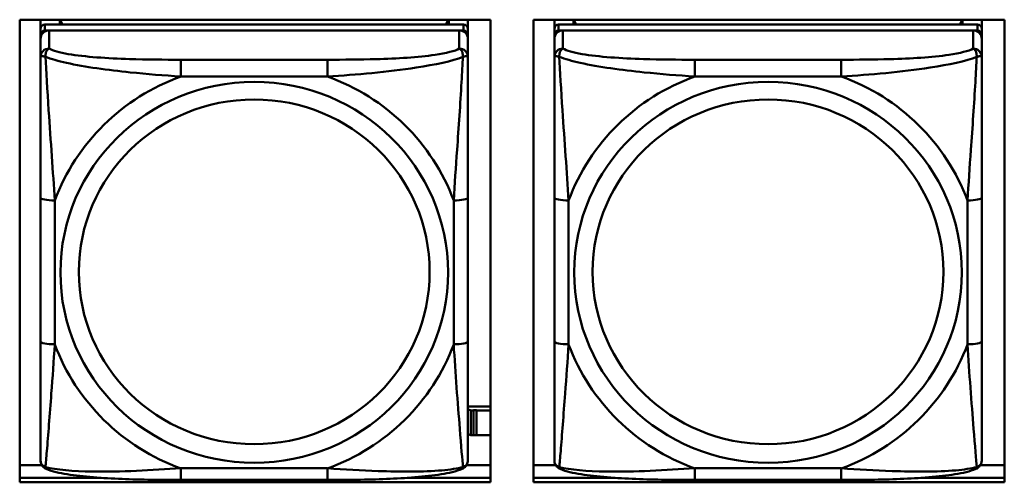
# Model space of a CAD drawing. Header units: inches. Extents: x 2.9 to 75, y -2.3 to 43.7.
# Tile 52 of 155: x 41.7 to 43.1, y 12.6 to 13.2. Entities that reach past the tile are written whole.
import ezdxf

# ---------------------------------------------------------------- set-up
doc = ezdxf.new("R2010")
doc.units = ezdxf.units.IN
doc.header["$MEASUREMENT"] = 0
doc.layers.add('Visible Edges(ROSSANSI)', color=7, linetype='Continuous', lineweight=50)
doc.layers.add('Visible Tangent Edges(ROSSANSI)', color=7, linetype='Continuous', lineweight=50)

msp = doc.modelspace()

# ---------------------------------------------------------------- linework, layer by layer
at = {"layer": 'Visible Edges(ROSSANSI)'}
for p, q in [((41.7424, 12.5927), (41.7424, 13.2314)), ((41.7424, 13.2314), (42.393, 13.2314)), ((41.7712, 13.219), (41.7712, 13.2314)), ((42.3558, 13.2248), (41.7771, 13.2248)), ((41.7978, 13.2248), (41.7978, 13.2314)), ((41.8015, 13.2248), (41.7982, 13.2314)), ((42.3347, 13.2314), (42.3314, 13.2248)), ((42.3352, 13.2314), (42.3352, 13.2248)), ((42.3617, 13.2314), (42.3617, 13.219)), ((42.393, 13.2314), (42.393, 12.5927)), ((42.4524, 12.5927), (42.4524, 13.2314)), ((42.4524, 13.2314), (43.103, 13.2314)), ((42.4812, 13.219), (42.4812, 13.2314)), ((43.0658, 13.2248), (42.4871, 13.2248)), ((42.5078, 13.2248), (42.5078, 13.2314)), ((42.5115, 13.2248), (42.5082, 13.2314)), ((43.0447, 13.2314), (43.0414, 13.2248)), ((43.0452, 13.2314), (43.0452, 13.2248)), ((43.0717, 13.2314), (43.0717, 13.219)), ((43.103, 13.2314), (43.103, 12.5927)), ((41.7712, 13.219), (41.7712, 13.2108)), ((41.7771, 13.2166), (42.3558, 13.2166)), ((42.3499, 13.2166), (41.783, 13.2166)), ((42.3617, 13.2108), (42.3617, 13.219)), ((42.4812, 13.219), (42.4812, 13.2108)), ((42.4871, 13.2166), (43.0658, 13.2166)), ((43.0599, 13.2166), (42.493, 13.2166)), ((43.0717, 13.2108), (43.0717, 13.219)), ((41.7712, 13.205), (41.7712, 13.2108)), ((41.7712, 13.205), (41.7712, 13.18)), ((42.3617, 13.2108), (42.3617, 13.205)), ((42.3617, 13.18), (42.3617, 13.205)), ((42.4812, 13.205), (42.4812, 13.2108)), ((42.4812, 13.205), (42.4812, 13.18)), ((43.0717, 13.2108), (43.0717, 13.205)), ((43.0717, 13.18), (43.0717, 13.205)), ((41.7712, 12.9856), (41.7712, 12.787)), ((42.3617, 12.787), (42.3617, 12.9856)), ((42.4812, 12.9856), (42.4812, 12.787)), ((43.0717, 12.787), (43.0717, 12.9856)), ((42.393, 12.6973), (42.3617, 12.6973)), ((42.3657, 12.692), (42.3617, 12.6936)), ((42.3657, 12.692), (42.3697, 12.692)), ((42.3657, 12.6576), (42.3657, 12.692)), ((42.3697, 12.692), (42.3697, 12.6922)), ((42.3697, 12.6922), (42.3738, 12.6922)), ((42.3697, 12.6576), (42.3697, 12.692)), ((42.3738, 12.6922), (42.3738, 12.692)), ((42.3738, 12.692), (42.3738, 12.6576)), ((42.3738, 12.692), (42.393, 12.692)), ((42.3617, 12.6592), (42.3657, 12.6576)), ((42.3697, 12.6576), (42.3657, 12.6576)), ((42.3738, 12.6578), (42.3697, 12.6578)), ((42.393, 12.6576), (42.3738, 12.6576)), ((41.7424, 12.6165), (41.7731, 12.6165)), ((42.3599, 12.6165), (42.393, 12.6165)), ((42.4524, 12.6165), (42.4831, 12.6165)), ((43.0699, 12.6165), (43.103, 12.6165)), ((41.7424, 12.5988), (41.8551, 12.5988)), ((41.8551, 12.5988), (41.7424, 12.5988)), ((42.2778, 12.5988), (42.393, 12.5988)), ((42.393, 12.5988), (42.2778, 12.5988)), ((42.4524, 12.5988), (42.5651, 12.5988)), ((42.5651, 12.5988), (42.4524, 12.5988)), ((42.9878, 12.5988), (43.103, 12.5988)), ((43.103, 12.5988), (42.9878, 12.5988)), ((42.393, 12.5927), (41.7424, 12.5927)), ((42.1676, 12.596), (41.9653, 12.596)), ((43.103, 12.5927), (42.4524, 12.5927)), ((42.8776, 12.596), (42.6753, 12.596))]:
    msp.add_line(p, q, dxfattribs=at)
for centre, major_axis, start_param, end_param in [((41.7771, 13.219), (-0.00591, 0), 4.712389, 6.283185), ((42.3558, 13.219), (0.00591, 0), 0, 1.570796), ((42.4871, 13.219), (-0.00591, 0), 4.712389, 6.283185), ((43.0658, 13.219), (0.00591, 0), 0, 1.570796), ((41.7771, 13.2108), (-0.00591, 0), 4.712389, 6.283185), ((41.783, 13.205), (-0.0118, 0), 4.712389, 6.283185), ((42.3499, 13.205), (0.0118, 0), 0, 1.570796), ((42.3558, 13.2108), (0.00591, 0), 0, 1.570796), ((42.4871, 13.2108), (-0.00591, 0), 4.712389, 6.283185), ((42.493, 13.205), (-0.0118, 0), 4.712389, 6.283185), ((43.0599, 13.205), (0.0118, 0), 0, 1.570796), ((43.0658, 13.2108), (0.00591, 0), 0, 1.570796)]:
    msp.add_ellipse(centre, major_axis=major_axis, ratio=0.981793, start_param=start_param, end_param=end_param, dxfattribs=at)
for points, knots in [([(41.7712, 13.18), (41.7712, 13.1709), (41.7712, 13.1557), (41.7712, 13.1385), (41.7712, 13.1121), (41.7712, 13.0818), (41.7712, 13.0524), (41.7712, 13.03), (41.7712, 13.0076), (41.7712, 12.9856)], [-0.7968224, -0.7968224, -0.7968224, -0.7968224, -0.6514613, -0.6514613, -0.6514613, -0.427691, -0.427691, -0.427691, -0.2569517, -0.2569517, -0.2569517, -0.2569517]), ([(42.3617, 12.9856), (42.3617, 13.0088), (42.3617, 13.0325), (42.3617, 13.0562), (42.3617, 13.0873), (42.3617, 13.1196), (42.3617, 13.1464), (42.3617, 13.1603), (42.3617, 13.1723), (42.3617, 13.18)], [0.2569537, 0.2569537, 0.2569537, 0.2569537, 0.4371919, 0.4371919, 0.4371919, 0.6739428, 0.6739428, 0.6739428, 0.7963818, 0.7963818, 0.7963818, 0.7963818]), ([(42.4812, 13.18), (42.4812, 13.1709), (42.4812, 13.1557), (42.4812, 13.1385), (42.4812, 13.1121), (42.4812, 13.0818), (42.4812, 13.0524), (42.4812, 13.03), (42.4812, 13.0076), (42.4812, 12.9856)], [-0.7968224, -0.7968224, -0.7968224, -0.7968224, -0.6514613, -0.6514613, -0.6514613, -0.427691, -0.427691, -0.427691, -0.2569517, -0.2569517, -0.2569517, -0.2569517]), ([(43.0717, 12.9856), (43.0717, 13.0088), (43.0717, 13.0325), (43.0717, 13.0562), (43.0717, 13.0873), (43.0717, 13.1196), (43.0717, 13.1464), (43.0717, 13.1603), (43.0717, 13.1723), (43.0717, 13.18)], [0.2569537, 0.2569537, 0.2569537, 0.2569537, 0.4371919, 0.4371919, 0.4371919, 0.6739428, 0.6739428, 0.6739428, 0.7963818, 0.7963818, 0.7963818, 0.7963818]), ([(41.7712, 12.787), (41.7712, 12.7637), (41.7712, 12.7404), (41.7712, 12.7182), (41.7712, 12.689), (41.7712, 12.6607), (41.7712, 12.6419), (41.7712, 12.6321), (41.7712, 12.6253), (41.7712, 12.6234)], [0.2569537, 0.2569537, 0.2569537, 0.2569537, 0.4371919, 0.4371919, 0.4371919, 0.6739428, 0.6739428, 0.6739428, 0.7963818, 0.7963818, 0.7963818, 0.7963818]), ([(42.3617, 12.6234), (42.3617, 12.6256), (42.3617, 12.6348), (42.3617, 12.6476), (42.3617, 12.6672), (42.3617, 12.694), (42.3617, 12.7217), (42.3617, 12.7429), (42.3617, 12.765), (42.3617, 12.787)], [-0.7968224, -0.7968224, -0.7968224, -0.7968224, -0.6514613, -0.6514613, -0.6514613, -0.427691, -0.427691, -0.427691, -0.2569517, -0.2569517, -0.2569517, -0.2569517]), ([(42.4812, 12.787), (42.4812, 12.7637), (42.4812, 12.7404), (42.4812, 12.7182), (42.4812, 12.689), (42.4812, 12.6607), (42.4812, 12.6419), (42.4812, 12.6321), (42.4812, 12.6253), (42.4812, 12.6234)], [0.2569537, 0.2569537, 0.2569537, 0.2569537, 0.4371919, 0.4371919, 0.4371919, 0.6739428, 0.6739428, 0.6739428, 0.7963818, 0.7963818, 0.7963818, 0.7963818]), ([(43.0717, 12.6234), (43.0717, 12.6256), (43.0717, 12.6348), (43.0717, 12.6476), (43.0717, 12.6672), (43.0717, 12.694), (43.0717, 12.7217), (43.0717, 12.7429), (43.0717, 12.765), (43.0717, 12.787)], [-0.7968224, -0.7968224, -0.7968224, -0.7968224, -0.6514613, -0.6514613, -0.6514613, -0.427691, -0.427691, -0.427691, -0.2569517, -0.2569517, -0.2569517, -0.2569517]), ([(41.7792, 12.6111), (41.7782, 12.6116), (41.7771, 12.6122), (41.7751, 12.6138), (41.7742, 12.6147), (41.7729, 12.6166), (41.7724, 12.6176), (41.7717, 12.6195), (41.7715, 12.6204), (41.7712, 12.622), (41.7712, 12.6228), (41.7712, 12.6234)], [0.02510739, 0.02510739, 0.02510739, 0.02510739, 0.03073999, 0.03073999, 0.03637259, 0.03637259, 0.0420052, 0.0420052, 0.0476378, 0.0476378, 0.0532704, 0.0532704, 0.0532704, 0.0532704]), ([(42.3537, 12.6111), (42.3548, 12.6116), (42.3558, 12.6122), (42.3578, 12.6138), (42.3587, 12.6147), (42.36, 12.6166), (42.3605, 12.6176), (42.3612, 12.6195), (42.3614, 12.6204), (42.3617, 12.622), (42.3617, 12.6228), (42.3617, 12.6234)], [0.02510739, 0.02510739, 0.02510739, 0.02510739, 0.03073999, 0.03073999, 0.03637259, 0.03637259, 0.0420052, 0.0420052, 0.0476378, 0.0476378, 0.0532704, 0.0532704, 0.0532704, 0.0532704]), ([(42.4892, 12.6111), (42.4882, 12.6116), (42.4871, 12.6122), (42.4851, 12.6138), (42.4842, 12.6147), (42.4829, 12.6166), (42.4824, 12.6176), (42.4817, 12.6195), (42.4815, 12.6204), (42.4812, 12.622), (42.4812, 12.6228), (42.4812, 12.6234)], [0.02510739, 0.02510739, 0.02510739, 0.02510739, 0.03073999, 0.03073999, 0.03637259, 0.03637259, 0.0420052, 0.0420052, 0.0476378, 0.0476378, 0.0532704, 0.0532704, 0.0532704, 0.0532704]), ([(43.0637, 12.6111), (43.0648, 12.6116), (43.0658, 12.6122), (43.0678, 12.6138), (43.0687, 12.6147), (43.07, 12.6166), (43.0705, 12.6176), (43.0712, 12.6195), (43.0714, 12.6204), (43.0717, 12.622), (43.0717, 12.6228), (43.0717, 12.6234)], [0.02510739, 0.02510739, 0.02510739, 0.02510739, 0.03073999, 0.03073999, 0.03637259, 0.03637259, 0.0420052, 0.0420052, 0.0476378, 0.0476378, 0.0532704, 0.0532704, 0.0532704, 0.0532704]), ([(41.9653, 12.596), (41.9518, 12.596), (41.9381, 12.5961), (41.9108, 12.5964), (41.8972, 12.5968), (41.8704, 12.5978), (41.8571, 12.5986), (41.8314, 12.6007), (41.8192, 12.602), (41.7971, 12.6056), (41.7877, 12.6076), (41.7792, 12.6111)], [0.2569517, 0.2569517, 0.2569517, 0.2569517, 0.3597049, 0.3597049, 0.4624581, 0.4624581, 0.5652112, 0.5652112, 0.6679644, 0.6679644, 0.7707176, 0.7707176, 0.7707176, 0.7707176]), ([(42.3537, 12.6111), (42.3453, 12.6077), (42.3358, 12.6056), (42.3137, 12.602), (42.3015, 12.6007), (42.2758, 12.5986), (42.2625, 12.5978), (42.2357, 12.5968), (42.2221, 12.5964), (42.1948, 12.5961), (42.1811, 12.596), (42.1676, 12.596)], [-0.7703505, -0.7703505, -0.7703505, -0.7703505, -0.6676711, -0.6676711, -0.5649918, -0.5649918, -0.4623124, -0.4623124, -0.3596331, -0.3596331, -0.2569537, -0.2569537, -0.2569537, -0.2569537]), ([(42.6753, 12.596), (42.6618, 12.596), (42.6481, 12.5961), (42.6208, 12.5964), (42.6072, 12.5968), (42.5804, 12.5978), (42.5671, 12.5986), (42.5414, 12.6007), (42.5292, 12.602), (42.5071, 12.6056), (42.4977, 12.6076), (42.4892, 12.6111)], [0.2569517, 0.2569517, 0.2569517, 0.2569517, 0.3597049, 0.3597049, 0.4624581, 0.4624581, 0.5652112, 0.5652112, 0.6679644, 0.6679644, 0.7707176, 0.7707176, 0.7707176, 0.7707176]), ([(43.0637, 12.6111), (43.0553, 12.6077), (43.0458, 12.6056), (43.0237, 12.602), (43.0115, 12.6007), (42.9858, 12.5986), (42.9725, 12.5978), (42.9457, 12.5968), (42.9321, 12.5964), (42.9048, 12.5961), (42.8911, 12.596), (42.8776, 12.596)], [-0.7703505, -0.7703505, -0.7703505, -0.7703505, -0.6676711, -0.6676711, -0.5649918, -0.5649918, -0.4623124, -0.4623124, -0.3596331, -0.3596331, -0.2569537, -0.2569537, -0.2569537, -0.2569537])]:
    msp.add_open_spline(points, degree=3, knots=knots, dxfattribs=at)
at = {"layer": 'Visible Tangent Edges(ROSSANSI)'}
for p, q in [((41.7771, 13.2166), (41.7771, 13.2248)), ((42.3558, 13.2248), (42.3558, 13.2166)), ((42.4871, 13.2166), (42.4871, 13.2248)), ((43.0658, 13.2248), (43.0658, 13.2166)), ((41.783, 13.1916), (41.783, 13.2166)), ((42.3499, 13.2166), (42.3499, 13.1916)), ((42.493, 13.1916), (42.493, 13.2166)), ((43.0599, 13.2166), (43.0599, 13.1916)), ((41.9653, 13.1762), (41.9653, 13.1531)), ((42.1676, 13.1762), (41.9653, 13.1762)), ((42.1676, 13.1762), (42.1676, 13.1531)), ((42.6753, 13.1762), (42.6753, 13.1531)), ((42.8776, 13.1762), (42.6753, 13.1762)), ((42.8776, 13.1762), (42.8776, 13.1531)), ((41.9653, 13.1531), (42.1676, 13.1531)), ((42.6753, 13.1531), (42.8776, 13.1531)), ((41.7909, 12.7832), (41.7909, 12.9818)), ((42.3421, 12.9818), (42.3421, 12.7832)), ((42.5009, 12.7832), (42.5009, 12.9818)), ((43.0521, 12.9818), (43.0521, 12.7832)), ((42.1676, 12.612), (41.9653, 12.612)), ((41.9653, 12.596), (41.9653, 12.612)), ((42.1676, 12.596), (42.1676, 12.612)), ((42.8776, 12.612), (42.6753, 12.612)), ((42.6753, 12.596), (42.6753, 12.612)), ((42.8776, 12.596), (42.8776, 12.612))]:
    msp.add_line(p, q, dxfattribs=at)
for centre, major_axis, ratio, start_param, end_param in [((41.783, 13.18), (-0.0118, 0), 0.981793, 4.712389, 6.283185), ((42.3499, 13.18), (0.0118, 0), 0.981793, 0, 1.570796), ((42.493, 13.18), (-0.0118, 0), 0.981793, 4.712389, 6.283185), ((43.0599, 13.18), (0.0118, 0), 0.981793, 0, 1.570796), ((42.0665, 12.8825), (-0.2936, 0), 0.981793, 5.064156, 5.931419), ((42.0665, 12.8825), (0.2936, 0), 0.981793, 0.351767, 1.21903), ((42.7765, 12.8825), (-0.2936, 0), 0.981793, 5.064156, 5.931419), ((42.7765, 12.8825), (0.2936, 0), 0.981793, 0.351767, 1.21903), ((41.7909, 12.9856), (-0.0197, 0), 0.189952, 0, 1.570796), ((42.3421, 12.9856), (0.0197, 0), 0.189952, 4.712389, 6.283185), ((42.5009, 12.9856), (-0.0197, 0), 0.189952, 0, 1.570796), ((43.0521, 12.9856), (0.0197, 0), 0.189952, 4.712389, 6.283185), ((41.7909, 12.787), (-0.0197, 0), 0.189952, 0, 1.570796), ((42.0665, 12.8825), (-0.2936, 0), 0.981793, 0.351767, 1.21903), ((42.0665, 12.8825), (0.2936, 0), 0.981793, 5.064156, 5.931419), ((42.3421, 12.787), (0.0197, 0), 0.189952, 4.712389, 6.283185), ((42.5009, 12.787), (-0.0197, 0), 0.189952, 0, 1.570796), ((42.7765, 12.8825), (-0.2936, 0), 0.981793, 0.351767, 1.21903), ((42.7765, 12.8825), (0.2936, 0), 0.981793, 5.064156, 5.931419), ((43.0521, 12.787), (0.0197, 0), 0.189952, 4.712389, 6.283185)]:
    msp.add_ellipse(centre, major_axis=major_axis, ratio=ratio, start_param=start_param, end_param=end_param, dxfattribs=at)
for centre, major_axis in [((42.0665, 12.8825), (-0.2678, 0)), ((42.7765, 12.8825), (-0.2678, 0)), ((42.0665, 12.8833), (-0.2424, 0)), ((42.7765, 12.8833), (-0.2424, 0))]:
    msp.add_ellipse(centre, major_axis=major_axis, ratio=0.981793, dxfattribs=at)
for points, knots in [([(41.778, 13.1801), (41.778, 13.1812), (41.7781, 13.1823), (41.7783, 13.1843), (41.7785, 13.1853), (41.7789, 13.1867), (41.7791, 13.1872), (41.7795, 13.1879), (41.7796, 13.1881), (41.7799, 13.1887), (41.7801, 13.189), (41.7807, 13.1898), (41.7811, 13.1902), (41.782, 13.191), (41.7825, 13.1914), (41.783, 13.1916)], [-0.00023197, -0.00023197, -0.00023197, -0.00023197, 0.00913095, 0.00913095, 0.01983142, 0.01983142, 0.02651922, 0.02651922, 0.02986312, 0.02986312, 0.03521335, 0.03521335, 0.04377373, 0.04377373, 0.0532704, 0.0532704, 0.0532704, 0.0532704]), ([(41.9653, 13.1762), (41.9417, 13.1762), (41.9177, 13.1763), (41.8943, 13.1771), (41.8636, 13.1781), (41.8327, 13.1801), (41.8095, 13.184), (41.7975, 13.1861), (41.7879, 13.1887), (41.783, 13.1916)], [0.2569537, 0.2569537, 0.2569537, 0.2569537, 0.4371919, 0.4371919, 0.4371919, 0.6739428, 0.6739428, 0.6739428, 0.7963818, 0.7963818, 0.7963818, 0.7963818]), ([(42.3499, 13.1916), (42.3442, 13.1882), (42.3317, 13.1852), (42.3165, 13.1829), (42.2931, 13.1795), (42.2639, 13.1778), (42.2349, 13.177), (42.2127, 13.1763), (42.19, 13.1762), (42.1676, 13.1762)], [-0.7968224, -0.7968224, -0.7968224, -0.7968224, -0.6514613, -0.6514613, -0.6514613, -0.427691, -0.427691, -0.427691, -0.2569517, -0.2569517, -0.2569517, -0.2569517]), ([(42.3499, 13.1916), (42.3505, 13.1914), (42.351, 13.191), (42.3518, 13.1902), (42.3522, 13.1898), (42.3528, 13.189), (42.353, 13.1887), (42.3533, 13.1881), (42.3535, 13.1879), (42.3538, 13.1872), (42.354, 13.1867), (42.3544, 13.1853), (42.3546, 13.1843), (42.3549, 13.1823), (42.3549, 13.1812), (42.3549, 13.1801)], [-0.0532704, -0.0532704, -0.0532704, -0.0532704, -0.04377373, -0.04377373, -0.03521335, -0.03521335, -0.02986312, -0.02986312, -0.02651922, -0.02651922, -0.01983142, -0.01983142, -0.00913095, -0.00913095, 0.00023197, 0.00023197, 0.00023197, 0.00023197]), ([(42.488, 13.1801), (42.488, 13.1812), (42.4881, 13.1823), (42.4883, 13.1843), (42.4885, 13.1853), (42.4889, 13.1867), (42.4891, 13.1872), (42.4895, 13.1879), (42.4896, 13.1881), (42.4899, 13.1887), (42.4901, 13.189), (42.4907, 13.1898), (42.4911, 13.1902), (42.492, 13.191), (42.4925, 13.1914), (42.493, 13.1916)], [-0.00023197, -0.00023197, -0.00023197, -0.00023197, 0.00913095, 0.00913095, 0.01983142, 0.01983142, 0.02651922, 0.02651922, 0.02986312, 0.02986312, 0.03521335, 0.03521335, 0.04377373, 0.04377373, 0.0532704, 0.0532704, 0.0532704, 0.0532704]), ([(42.6753, 13.1762), (42.6517, 13.1762), (42.6277, 13.1763), (42.6043, 13.1771), (42.5736, 13.1781), (42.5427, 13.1801), (42.5195, 13.184), (42.5075, 13.1861), (42.4979, 13.1887), (42.493, 13.1916)], [0.2569537, 0.2569537, 0.2569537, 0.2569537, 0.4371919, 0.4371919, 0.4371919, 0.6739428, 0.6739428, 0.6739428, 0.7963818, 0.7963818, 0.7963818, 0.7963818]), ([(43.0599, 13.1916), (43.0542, 13.1882), (43.0417, 13.1852), (43.0265, 13.1829), (43.0031, 13.1795), (42.9739, 13.1778), (42.9449, 13.177), (42.9227, 13.1763), (42.9, 13.1762), (42.8776, 13.1762)], [-0.7968224, -0.7968224, -0.7968224, -0.7968224, -0.6514613, -0.6514613, -0.6514613, -0.427691, -0.427691, -0.427691, -0.2569517, -0.2569517, -0.2569517, -0.2569517]), ([(43.0599, 13.1916), (43.0605, 13.1914), (43.061, 13.191), (43.0618, 13.1902), (43.0622, 13.1898), (43.0628, 13.189), (43.063, 13.1887), (43.0633, 13.1881), (43.0635, 13.1879), (43.0638, 13.1872), (43.064, 13.1867), (43.0644, 13.1853), (43.0646, 13.1843), (43.0649, 13.1823), (43.0649, 13.1812), (43.0649, 13.1801)], [-0.0532704, -0.0532704, -0.0532704, -0.0532704, -0.04377373, -0.04377373, -0.03521335, -0.03521335, -0.02986312, -0.02986312, -0.02651922, -0.02651922, -0.01983142, -0.01983142, -0.00913095, -0.00913095, 0.00023197, 0.00023197, 0.00023197, 0.00023197]), ([(41.7712, 13.18), (41.7712, 13.1803), (41.7713, 13.1805), (41.7715, 13.1809), (41.7717, 13.181), (41.7721, 13.1811), (41.7722, 13.1812), (41.7726, 13.1812), (41.7727, 13.1812), (41.7731, 13.1813), (41.7734, 13.1813), (41.7743, 13.1812), (41.775, 13.181), (41.7764, 13.1807), (41.7772, 13.1804), (41.778, 13.1801)], [-0.0532704, -0.0532704, -0.0532704, -0.0532704, -0.04377373, -0.04377373, -0.03521335, -0.03521335, -0.02986312, -0.02986312, -0.02651922, -0.02651922, -0.01983142, -0.01983142, -0.00913095, -0.00913095, 0.00023197, 0.00023197, 0.00023197, 0.00023197]), ([(41.778, 13.1801), (41.7857, 13.1772), (41.7957, 13.1743), (41.8327, 13.1661), (41.8645, 13.1619), (41.9187, 13.1563), (41.9419, 13.1544), (41.9653, 13.1531)], [-0.7478145, -0.7478145, -0.7478145, -0.7478145, -0.6493253, -0.6493253, -0.427691, -0.427691, -0.2569537, -0.2569537, -0.2569537, -0.2569537]), ([(41.7909, 12.9818), (41.7885, 13.0215), (41.7852, 13.0637), (41.7806, 13.1337), (41.779, 13.1612), (41.778, 13.1801)], [0.2569517, 0.2569517, 0.2569517, 0.2569517, 0.5559983, 0.5559983, 0.7482818, 0.7482818, 0.7482818, 0.7482818]), ([(42.1676, 13.1531), (42.2081, 13.1554), (42.2505, 13.1592), (42.3161, 13.1693), (42.3405, 13.1743), (42.3549, 13.1801)], [0.2569517, 0.2569517, 0.2569517, 0.2569517, 0.5559983, 0.5559983, 0.7482818, 0.7482818, 0.7482818, 0.7482818]), ([(42.3549, 13.1801), (42.3544, 13.1702), (42.3537, 13.1581), (42.3513, 13.116), (42.349, 13.0828), (42.3451, 13.0278), (42.3435, 13.0047), (42.3421, 12.9818)], [-0.7478145, -0.7478145, -0.7478145, -0.7478145, -0.6493253, -0.6493253, -0.427691, -0.427691, -0.2569537, -0.2569537, -0.2569537, -0.2569537]), ([(42.3549, 13.1801), (42.3557, 13.1804), (42.3565, 13.1807), (42.3579, 13.181), (42.3586, 13.1812), (42.3595, 13.1813), (42.3598, 13.1813), (42.3602, 13.1812), (42.3604, 13.1812), (42.3607, 13.1812), (42.3609, 13.1811), (42.3612, 13.181), (42.3614, 13.1809), (42.3617, 13.1805), (42.3617, 13.1803), (42.3617, 13.18)], [-0.00023197, -0.00023197, -0.00023197, -0.00023197, 0.00913095, 0.00913095, 0.01983142, 0.01983142, 0.02651922, 0.02651922, 0.02986312, 0.02986312, 0.03521335, 0.03521335, 0.04377373, 0.04377373, 0.0532704, 0.0532704, 0.0532704, 0.0532704]), ([(42.4812, 13.18), (42.4812, 13.1803), (42.4813, 13.1805), (42.4815, 13.1809), (42.4817, 13.181), (42.4821, 13.1811), (42.4822, 13.1812), (42.4826, 13.1812), (42.4827, 13.1812), (42.4831, 13.1813), (42.4834, 13.1813), (42.4843, 13.1812), (42.485, 13.181), (42.4864, 13.1807), (42.4872, 13.1804), (42.488, 13.1801)], [-0.0532704, -0.0532704, -0.0532704, -0.0532704, -0.04377373, -0.04377373, -0.03521335, -0.03521335, -0.02986312, -0.02986312, -0.02651922, -0.02651922, -0.01983142, -0.01983142, -0.00913095, -0.00913095, 0.00023197, 0.00023197, 0.00023197, 0.00023197]), ([(42.488, 13.1801), (42.4957, 13.1772), (42.5057, 13.1743), (42.5427, 13.1661), (42.5745, 13.1619), (42.6287, 13.1563), (42.6519, 13.1544), (42.6753, 13.1531)], [-0.7478145, -0.7478145, -0.7478145, -0.7478145, -0.6493253, -0.6493253, -0.427691, -0.427691, -0.2569537, -0.2569537, -0.2569537, -0.2569537]), ([(42.5009, 12.9818), (42.4985, 13.0215), (42.4952, 13.0637), (42.4906, 13.1337), (42.489, 13.1612), (42.488, 13.1801)], [0.2569517, 0.2569517, 0.2569517, 0.2569517, 0.5559983, 0.5559983, 0.7482818, 0.7482818, 0.7482818, 0.7482818]), ([(42.8776, 13.1531), (42.9181, 13.1554), (42.9605, 13.1592), (43.0261, 13.1693), (43.0505, 13.1743), (43.0649, 13.1801)], [0.2569517, 0.2569517, 0.2569517, 0.2569517, 0.5559983, 0.5559983, 0.7482818, 0.7482818, 0.7482818, 0.7482818]), ([(43.0649, 13.1801), (43.0644, 13.1702), (43.0637, 13.1581), (43.0613, 13.116), (43.059, 13.0828), (43.0551, 13.0278), (43.0535, 13.0047), (43.0521, 12.9818)], [-0.7478145, -0.7478145, -0.7478145, -0.7478145, -0.6493253, -0.6493253, -0.427691, -0.427691, -0.2569537, -0.2569537, -0.2569537, -0.2569537]), ([(43.0649, 13.1801), (43.0657, 13.1804), (43.0665, 13.1807), (43.0679, 13.181), (43.0686, 13.1812), (43.0695, 13.1813), (43.0698, 13.1813), (43.0702, 13.1812), (43.0704, 13.1812), (43.0707, 13.1812), (43.0709, 13.1811), (43.0712, 13.181), (43.0714, 13.1809), (43.0717, 13.1805), (43.0717, 13.1803), (43.0717, 13.18)], [-0.00023197, -0.00023197, -0.00023197, -0.00023197, 0.00913095, 0.00913095, 0.01983142, 0.01983142, 0.02651922, 0.02651922, 0.02986312, 0.02986312, 0.03521335, 0.03521335, 0.04377373, 0.04377373, 0.0532704, 0.0532704, 0.0532704, 0.0532704]), ([(41.778, 12.6138), (41.7785, 12.6188), (41.7792, 12.6264), (41.7817, 12.6571), (41.7839, 12.6862), (41.7878, 12.7377), (41.7895, 12.7602), (41.7909, 12.7832)], [-0.7478145, -0.7478145, -0.7478145, -0.7478145, -0.6493253, -0.6493253, -0.427691, -0.427691, -0.2569537, -0.2569537, -0.2569537, -0.2569537]), ([(42.3421, 12.7832), (42.3444, 12.7435), (42.3477, 12.7024), (42.3524, 12.6435), (42.354, 12.623), (42.3549, 12.6138)], [0.2569517, 0.2569517, 0.2569517, 0.2569517, 0.5559983, 0.5559983, 0.7482818, 0.7482818, 0.7482818, 0.7482818]), ([(42.488, 12.6138), (42.4885, 12.6188), (42.4892, 12.6264), (42.4917, 12.6571), (42.4939, 12.6862), (42.4978, 12.7377), (42.4995, 12.7602), (42.5009, 12.7832)], [-0.7478145, -0.7478145, -0.7478145, -0.7478145, -0.6493253, -0.6493253, -0.427691, -0.427691, -0.2569537, -0.2569537, -0.2569537, -0.2569537]), ([(43.0521, 12.7832), (43.0544, 12.7435), (43.0577, 12.7024), (43.0624, 12.6435), (43.064, 12.623), (43.0649, 12.6138)], [0.2569517, 0.2569517, 0.2569517, 0.2569517, 0.5559983, 0.5559983, 0.7482818, 0.7482818, 0.7482818, 0.7482818]), ([(41.778, 12.6138), (41.7772, 12.614), (41.7764, 12.6144), (41.775, 12.6152), (41.7743, 12.6157), (41.7734, 12.6167), (41.7731, 12.6171), (41.7727, 12.6177), (41.7726, 12.6179), (41.7722, 12.6185), (41.7721, 12.6189), (41.7717, 12.6198), (41.7715, 12.6205), (41.7713, 12.6219), (41.7712, 12.6226), (41.7712, 12.6234)], [-0.00023197, -0.00023197, -0.00023197, -0.00023197, 0.00913095, 0.00913095, 0.01983142, 0.01983142, 0.02651922, 0.02651922, 0.02986312, 0.02986312, 0.03521335, 0.03521335, 0.04377373, 0.04377373, 0.0532704, 0.0532704, 0.0532704, 0.0532704]), ([(41.7792, 12.6111), (41.7791, 12.6112), (41.7789, 12.6113), (41.7785, 12.6116), (41.7783, 12.612), (41.7781, 12.6128), (41.778, 12.6132), (41.778, 12.6138)], [-0.02510739, -0.02510739, -0.02510739, -0.02510739, -0.01983142, -0.01983142, -0.00913095, -0.00913095, 0.00023197, 0.00023197, 0.00023197, 0.00023197]), ([(41.9653, 12.612), (41.9248, 12.6096), (41.8825, 12.6069), (41.8168, 12.6079), (41.7924, 12.6098), (41.778, 12.6138)], [0.2569517, 0.2569517, 0.2569517, 0.2569517, 0.5559983, 0.5559983, 0.7482818, 0.7482818, 0.7482818, 0.7482818]), ([(42.3549, 12.6138), (42.3472, 12.6118), (42.3372, 12.6102), (42.3002, 12.6069), (42.2685, 12.6071), (42.2142, 12.6092), (42.191, 12.6105), (42.1676, 12.612)], [-0.7478145, -0.7478145, -0.7478145, -0.7478145, -0.6493253, -0.6493253, -0.427691, -0.427691, -0.2569537, -0.2569537, -0.2569537, -0.2569537]), ([(42.3549, 12.6138), (42.3549, 12.6132), (42.3549, 12.6128), (42.3546, 12.612), (42.3544, 12.6116), (42.354, 12.6113), (42.3539, 12.6112), (42.3537, 12.6111)], [-0.00023197, -0.00023197, -0.00023197, -0.00023197, 0.00913095, 0.00913095, 0.01983142, 0.01983142, 0.02510739, 0.02510739, 0.02510739, 0.02510739]), ([(42.3617, 12.6234), (42.3617, 12.6226), (42.3617, 12.6219), (42.3614, 12.6205), (42.3612, 12.6198), (42.3609, 12.6189), (42.3607, 12.6185), (42.3604, 12.6179), (42.3602, 12.6177), (42.3598, 12.6171), (42.3595, 12.6167), (42.3586, 12.6157), (42.3579, 12.6152), (42.3565, 12.6144), (42.3557, 12.614), (42.3549, 12.6138)], [-0.0532704, -0.0532704, -0.0532704, -0.0532704, -0.04377373, -0.04377373, -0.03521335, -0.03521335, -0.02986312, -0.02986312, -0.02651922, -0.02651922, -0.01983142, -0.01983142, -0.00913095, -0.00913095, 0.00023197, 0.00023197, 0.00023197, 0.00023197]), ([(42.488, 12.6138), (42.4872, 12.614), (42.4864, 12.6144), (42.485, 12.6152), (42.4843, 12.6157), (42.4834, 12.6167), (42.4831, 12.6171), (42.4827, 12.6177), (42.4826, 12.6179), (42.4822, 12.6185), (42.4821, 12.6189), (42.4817, 12.6198), (42.4815, 12.6205), (42.4813, 12.6219), (42.4812, 12.6226), (42.4812, 12.6234)], [-0.00023197, -0.00023197, -0.00023197, -0.00023197, 0.00913095, 0.00913095, 0.01983142, 0.01983142, 0.02651922, 0.02651922, 0.02986312, 0.02986312, 0.03521335, 0.03521335, 0.04377373, 0.04377373, 0.0532704, 0.0532704, 0.0532704, 0.0532704]), ([(42.4892, 12.6111), (42.4891, 12.6112), (42.4889, 12.6113), (42.4885, 12.6116), (42.4883, 12.612), (42.4881, 12.6128), (42.488, 12.6132), (42.488, 12.6138)], [-0.02510739, -0.02510739, -0.02510739, -0.02510739, -0.01983142, -0.01983142, -0.00913095, -0.00913095, 0.00023197, 0.00023197, 0.00023197, 0.00023197]), ([(42.6753, 12.612), (42.6348, 12.6096), (42.5925, 12.6069), (42.5268, 12.6079), (42.5024, 12.6098), (42.488, 12.6138)], [0.2569517, 0.2569517, 0.2569517, 0.2569517, 0.5559983, 0.5559983, 0.7482818, 0.7482818, 0.7482818, 0.7482818]), ([(43.0649, 12.6138), (43.0572, 12.6118), (43.0472, 12.6102), (43.0102, 12.6069), (42.9785, 12.6071), (42.9242, 12.6092), (42.901, 12.6105), (42.8776, 12.612)], [-0.7478145, -0.7478145, -0.7478145, -0.7478145, -0.6493253, -0.6493253, -0.427691, -0.427691, -0.2569537, -0.2569537, -0.2569537, -0.2569537]), ([(43.0649, 12.6138), (43.0649, 12.6132), (43.0649, 12.6128), (43.0646, 12.612), (43.0644, 12.6116), (43.064, 12.6113), (43.0639, 12.6112), (43.0637, 12.6111)], [-0.00023197, -0.00023197, -0.00023197, -0.00023197, 0.00913095, 0.00913095, 0.01983142, 0.01983142, 0.02510739, 0.02510739, 0.02510739, 0.02510739]), ([(43.0717, 12.6234), (43.0717, 12.6226), (43.0717, 12.6219), (43.0714, 12.6205), (43.0712, 12.6198), (43.0709, 12.6189), (43.0707, 12.6185), (43.0704, 12.6179), (43.0702, 12.6177), (43.0698, 12.6171), (43.0695, 12.6167), (43.0686, 12.6157), (43.0679, 12.6152), (43.0665, 12.6144), (43.0657, 12.614), (43.0649, 12.6138)], [-0.0532704, -0.0532704, -0.0532704, -0.0532704, -0.04377373, -0.04377373, -0.03521335, -0.03521335, -0.02986312, -0.02986312, -0.02651922, -0.02651922, -0.01983142, -0.01983142, -0.00913095, -0.00913095, 0.00023197, 0.00023197, 0.00023197, 0.00023197])]:
    msp.add_open_spline(points, degree=3, knots=knots, dxfattribs=at)

doc.saveas('drawing.dxf')
